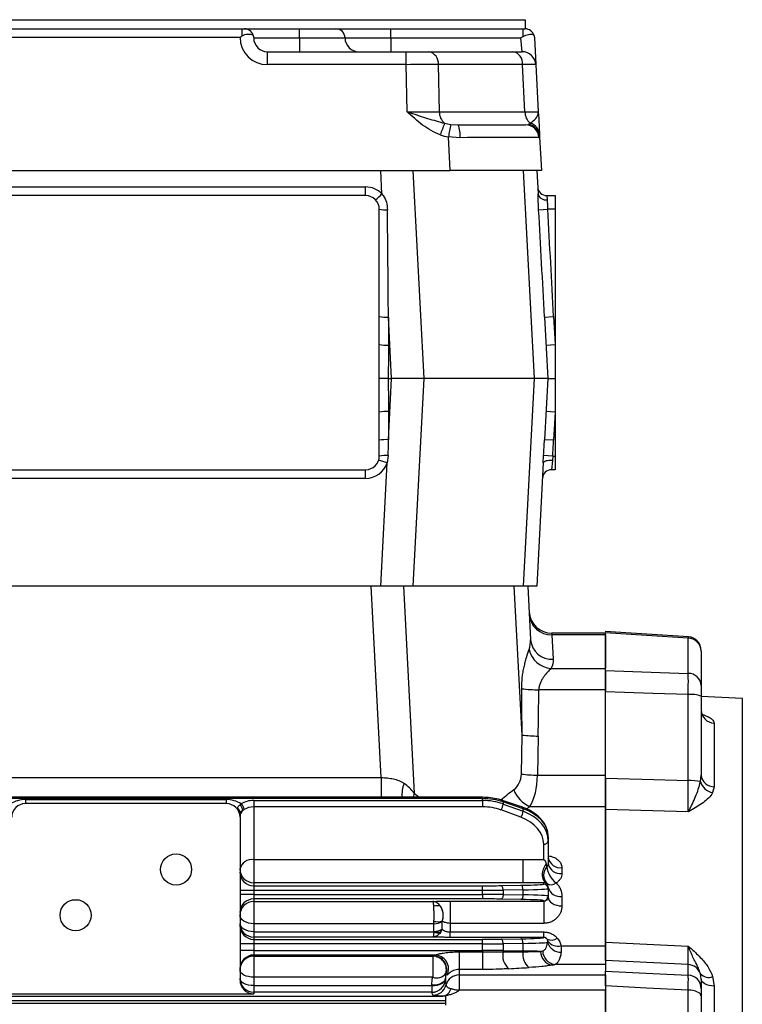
# Model space of a CAD drawing. Header units: millimetres. Extents: x -722 to 1902, y -809 to 1604.
# Tile 77 of 93: x 1589 to 1747, y 376 to 592. Entities that reach past the tile are written whole.
import ezdxf

# ---------------------------------------------------------------- set-up
doc = ezdxf.new("R2010")
doc.units = ezdxf.units.MM

msp = doc.modelspace()

# ---------------------------------------------------------------- linework, layer by layer
at = {"color": 7, "linetype": 'Continuous', "lineweight": 25}
for p, q in [((1500.43, 591.73), (1699.38, 591.73)), ((1699.38, 591.73), (1699.38, 589.73)), ((1562.41, 589.73), (1637.41, 589.73)), ((1637.41, 589.73), (1637.91, 589.73)), ((1637.41, 588.23), (1637.41, 589.73)), ((1637.91, 589.73), (1649.91, 589.73)), ((1649.91, 587.73), (1649.91, 589.73)), ((1649.91, 589.73), (1657.91, 589.73)), ((1657.91, 589.73), (1669.91, 589.73)), ((1669.91, 587.73), (1669.91, 589.73)), ((1669.91, 589.73), (1698.88, 589.73)), ((1698.88, 588.07), (1698.88, 589.73)), ((1698.88, 589.73), (1699.38, 589.73)), ((1636.91, 587.84), (1562.9, 587.84)), ((1639.91, 587.73), (1649.91, 587.73)), ((1649.91, 587.73), (1649.91, 584.73)), ((1649.91, 587.73), (1659.91, 587.73)), ((1659.91, 587.73), (1669.91, 587.73)), ((1669.91, 587.73), (1669.91, 584.73)), ((1669.91, 587.73), (1698.38, 587.73)), ((1698.7, 584.73), (1698.38, 587.73)), ((1701.38, 587.84), (1701.69, 581.89)), ((1642.91, 581.89), (1642.91, 584.73)), ((1642.91, 584.73), (1673.27, 584.73)), ((1673.27, 581.89), (1673.27, 584.73)), ((1673.27, 584.73), (1678.21, 584.73)), ((1678.21, 584.73), (1696.65, 584.73)), ((1696.65, 584.73), (1698.7, 584.73)), ((1673.27, 581.89), (1642.91, 581.89)), ((1673.49, 571.58), (1673.27, 581.89)), ((1680.33, 581.89), (1680.55, 571.58)), ((1698.77, 581.89), (1680.33, 581.89)), ((1699.31, 571.58), (1698.77, 581.89)), ((1701.69, 581.89), (1702.23, 571.58)), ((1680.55, 571.58), (1699.31, 571.58)), ((1683.05, 568.82), (1684.7, 568.73)), ((1684.7, 568.73), (1699.4, 568.73)), ((1699.4, 568.73), (1700.03, 568.82)), ((1682.93, 558.73), (1682.55, 566.06)), ((1685.07, 565.91), (1682.55, 566.06)), ((1702.52, 566.06), (1702.37, 565.91)), ((1702.5, 566.54), (1702.52, 566.06)), ((1702.52, 566.06), (1702.91, 558.73)), ((1516.88, 558.73), (1682.93, 558.73)), ((1667.99, 553.61), (1667.72, 558.73)), ((1674.79, 558.73), (1677.17, 513.23)), ((1702.91, 558.73), (1682.93, 558.73)), ((1701.37, 513.23), (1698.98, 558.73)), ((1701.91, 558.73), (1702.17, 553.61)), ((1535.41, 555.13), (1664.41, 555.13)), ((1664.41, 553.23), (1664.41, 555.13)), ((1664.41, 553.23), (1535.41, 553.23)), ((1704.09, 553.23), (1704.17, 552.32)), ((1704.09, 553.23), (1705.91, 553.23)), ((1705.91, 553.23), (1705.91, 550.23)), ((1667.41, 520.62), (1667.41, 550.23)), ((1702.3, 550.12), (1704.29, 550.23)), ((1705.91, 550.23), (1704.29, 550.23)), ((1705.91, 550.23), (1705.91, 520.62)), ((1669.41, 526.66), (1669.41, 520.52)), ((1670.11, 513.23), (1669.41, 526.66)), ((1703.59, 526.66), (1705.58, 526.77)), ((1703.59, 526.66), (1704.29, 513.23)), ((1705.58, 526.77), (1705.91, 520.62)), ((1667.41, 513.23), (1667.41, 520.62)), ((1703.91, 520.52), (1705.91, 520.62)), ((1705.91, 520.62), (1705.91, 513.23)), ((1667.41, 505.84), (1667.41, 513.23)), ((1669.37, 513.23), (1670.11, 513.23)), ((1669.41, 499.8), (1670.11, 513.23)), ((1677.17, 513.23), (1670.11, 513.23)), ((1677.17, 513.23), (1674.79, 467.73)), ((1701.37, 513.23), (1677.17, 513.23)), ((1698.98, 467.73), (1701.37, 513.23)), ((1704.29, 513.23), (1701.37, 513.23)), ((1704.29, 513.23), (1703.59, 499.8)), ((1705.91, 513.23), (1705.91, 505.84)), ((1667.41, 496.23), (1667.41, 505.84)), ((1669.41, 505.95), (1669.41, 499.8)), ((1705.91, 505.84), (1703.91, 505.95)), ((1705.91, 505.84), (1705.58, 499.7)), ((1705.91, 505.84), (1705.91, 496.23)), ((1705.58, 499.7), (1703.59, 499.8)), ((1669.38, 496.34), (1669.14, 494.73)), ((1703.32, 494.73), (1703.4, 496.34)), ((1705.4, 496.23), (1703.4, 496.34)), ((1705.4, 496.23), (1705.32, 495.27)), ((1705.4, 496.23), (1705.91, 496.23)), ((1705.91, 496.23), (1705.91, 493.23)), ((1667.72, 467.73), (1669.14, 494.73)), ((1703.32, 494.73), (1701.91, 467.73)), ((1705.32, 495.27), (1705.14, 493.23)), ((1535.41, 493.23), (1664.41, 493.23)), ((1664.41, 491.34), (1664.41, 493.23)), ((1705.91, 493.23), (1705.14, 493.23)), ((1664.41, 491.34), (1535.41, 491.34)), ((1667.72, 467.73), (1532.09, 467.73)), ((1667.84, 425.85), (1665.65, 467.73)), ((1674.79, 467.73), (1667.72, 467.73)), ((1672.7, 467.73), (1675.08, 422.41)), ((1698.98, 467.73), (1674.79, 467.73)), ((1698.68, 435.16), (1696.97, 467.73)), ((1701.91, 467.73), (1698.98, 467.73)), ((1699.91, 467.73), (1700.52, 456.03)), ((1716.91, 457.45), (1705.19, 457.45)), ((1705.19, 457.45), (1705.22, 457.12)), ((1716.91, 457.12), (1705.22, 457.12)), ((1705.22, 457.12), (1705.51, 451.74)), ((1735.1, 456.66), (1716.9, 457.84)), ((1716.91, 449.28), (1716.91, 457.55)), ((1716.91, 457.12), (1716.91, 449.72)), ((1735.06, 448.66), (1735.06, 456.36)), ((1737.91, 453.52), (1737.91, 445.98)), ((1704.99, 449.72), (1716.91, 449.72)), ((1716.91, 449.28), (1716.91, 445.07)), ((1716.91, 445.07), (1702.34, 445.07)), ((1716.91, 445.07), (1716.91, 444.65)), ((1716.91, 425.74), (1716.91, 444.65)), ((1735.06, 425.21), (1735.06, 444.03)), ((1737.91, 443.66), (1737.91, 426.41)), ((1746.91, 443.16), (1737.91, 443.63)), ((1746.91, 178.3), (1746.91, 443.16)), ((1740.75, 437.78), (1740.75, 423.86)), ((1698.52, 426.62), (1698.68, 435.16)), ((1702.2, 434.92), (1702.04, 426.38)), ((1531.9, 425.85), (1667.84, 425.85)), ((1667.84, 425.85), (1667.84, 421.54)), ((1702.04, 426.38), (1716.91, 426.38)), ((1716.91, 425.74), (1716.91, 419.48)), ((1737.74, 424.97), (1737.91, 426.41)), ((1675.08, 422.41), (1674.81, 421.54)), ((1675.08, 422.41), (1676.11, 421.54)), ((1740.75, 423.86), (1740.41, 422.56)), ((1690.04, 421.54), (1343.77, 421.54)), ((1690.04, 421.24), (1343.77, 421.24)), ((1589.91, 421.04), (1589.91, 420.16)), ((1589.91, 421.04), (1633.91, 421.04)), ((1633.91, 421.04), (1633.91, 420.16)), ((1639.91, 420.84), (1639.91, 419.45)), ((1639.91, 420.84), (1690.04, 420.84)), ((1690.04, 421.24), (1690.04, 421.54)), ((1690.04, 420.84), (1690.04, 421.24)), ((1690.04, 420.84), (1690.04, 419.45)), ((1698.75, 419.35), (1694.39, 420.84)), ((1694.52, 420.52), (1694.52, 420.07)), ((1698.88, 419.04), (1694.52, 420.52)), ((1633.91, 420.16), (1589.91, 420.16)), ((1639.91, 419.45), (1639.91, 407.89)), ((1690.04, 419.45), (1639.91, 419.45)), ((1698.43, 417.16), (1694.07, 418.76)), ((1694.52, 420.07), (1698.88, 418.47)), ((1698.88, 418.47), (1698.88, 419.04)), ((1716.91, 419.48), (1700.36, 419.48)), ((1716.91, 419.48), (1716.91, 389.02)), ((1735.06, 418.35), (1716.91, 418.89)), ((1716.91, 389.84), (1716.91, 418.89)), ((1636.91, 417.16), (1636.91, 401.17)), ((1704.41, 412.92), (1704.41, 411.95)), ((1704.41, 411.95), (1704.41, 406.96)), ((1703.41, 407.89), (1703.41, 411.27)), ((1639.91, 407.89), (1698.94, 407.89)), ((1639.91, 407.89), (1639.91, 402.84)), ((1698.94, 407.89), (1703.41, 407.89)), ((1707.41, 406.14), (1707.41, 404.85)), ((1636.91, 401.17), (1636.91, 400.29)), ((1639.91, 401.17), (1636.91, 401.17)), ((1639.91, 402.84), (1639.91, 402.17)), ((1698.94, 402.84), (1639.91, 402.84)), ((1639.91, 402.17), (1639.91, 401.17)), ((1639.91, 402.17), (1690.04, 402.17)), ((1639.91, 401.17), (1639.91, 400.29)), ((1690.04, 401.17), (1639.91, 401.17)), ((1690.04, 401.17), (1690.04, 402.17)), ((1690.04, 400.29), (1690.04, 401.17)), ((1694.07, 402.21), (1698.43, 402.28)), ((1698.88, 401.28), (1694.52, 401.21)), ((1694.52, 401.21), (1694.52, 400.26)), ((1698.88, 400.18), (1698.88, 401.28)), ((1703.41, 402.84), (1698.94, 402.84)), ((1703.41, 402.56), (1703.41, 402.84)), ((1704.41, 401.83), (1704.41, 401.56)), ((1704.41, 401.56), (1704.41, 399.9)), ((1636.91, 400.29), (1636.91, 389.45)), ((1639.91, 400.29), (1636.91, 400.29)), ((1639.91, 400.29), (1639.91, 399.29)), ((1639.91, 400.29), (1690.04, 400.29)), ((1690.04, 399.29), (1639.91, 399.29)), ((1639.91, 399.29), (1639.91, 398.75)), ((1639.91, 398.75), (1679.17, 398.75)), ((1639.91, 398.75), (1639.91, 393.87)), ((1682.94, 398.81), (1703.41, 398.81)), ((1682.94, 398.81), (1682.94, 393.95)), ((1690.04, 400.29), (1690.04, 399.29)), ((1698.43, 399.18), (1694.07, 399.26)), ((1694.52, 400.26), (1698.88, 400.18)), ((1703.41, 398.81), (1703.41, 398.9)), ((1703.41, 398.81), (1703.41, 393.95)), ((1704.41, 399.9), (1704.41, 399.7)), ((1707.41, 399.83), (1707.41, 397.76)), ((1681.17, 394.41), (1681.15, 394.41)), ((1681.17, 392.65), (1681.17, 394.41)), ((1639.91, 393.87), (1639.91, 392.1)), ((1679.37, 393.87), (1639.91, 393.87)), ((1679.37, 392.2), (1679.37, 393.87)), ((1681.14, 394.32), (1681.14, 392.65)), ((1681.14, 392.65), (1681.17, 392.65)), ((1682.94, 393.95), (1682.94, 392.06)), ((1703.41, 393.95), (1682.94, 393.95)), ((1639.91, 392.1), (1639.91, 390.95)), ((1639.91, 392.1), (1679.35, 392.1)), ((1639.91, 390.95), (1639.91, 390.45)), ((1679.17, 390.95), (1639.91, 390.95)), ((1639.91, 390.45), (1639.91, 389.45)), ((1639.91, 390.45), (1690.04, 390.45)), ((1682.94, 390.88), (1682.94, 392.06)), ((1682.94, 392.06), (1703.41, 392.06)), ((1703.41, 390.88), (1682.94, 390.88)), ((1690.04, 389.45), (1690.04, 390.45)), ((1694.07, 390.49), (1698.43, 390.56)), ((1703.41, 390.88), (1703.41, 392.06)), ((1703.41, 390.84), (1703.41, 390.88)), ((1636.91, 389.45), (1636.91, 388.01)), ((1639.91, 389.45), (1636.91, 389.45)), ((1636.91, 388.01), (1636.91, 381.54)), ((1639.91, 388.01), (1636.91, 388.01)), ((1639.91, 389.45), (1639.91, 388.01)), ((1690.04, 389.45), (1639.91, 389.45)), ((1639.91, 388.01), (1639.91, 387.01)), ((1639.91, 388.01), (1690.04, 388.01)), ((1690.04, 388.01), (1690.04, 389.45)), ((1690.04, 388.01), (1690.04, 387.72)), ((1698.88, 389.56), (1694.52, 389.49)), ((1694.52, 389.49), (1694.52, 387.98)), ((1694.52, 387.98), (1698.88, 387.9)), ((1698.88, 387.9), (1698.88, 389.56)), ((1707.21, 389.02), (1716.91, 389.02)), ((1716.91, 389.84), (1735.06, 388.97)), ((1716.91, 389.02), (1716.91, 385.82)), ((1679.57, 387.01), (1639.91, 387.01)), ((1639.91, 387.01), (1639.91, 386.77)), ((1639.91, 386.77), (1679.11, 386.77)), ((1639.91, 386.77), (1639.91, 382.15)), ((1679.11, 386.77), (1679.11, 382.15)), ((1684.91, 387.72), (1684.91, 383.86)), ((1684.91, 387.72), (1690.04, 387.72)), ((1690.04, 387.72), (1690.04, 383.86)), ((1716.91, 385.82), (1716.91, 383.5)), ((1684.91, 383.86), (1684.91, 382.65)), ((1690.04, 383.86), (1684.91, 383.86)), ((1716.91, 384.94), (1705.84, 384.94)), ((1735.06, 382.62), (1735.06, 384.93)), ((1639.91, 382.15), (1639.91, 380.31)), ((1679.11, 382.15), (1639.91, 382.15)), ((1681.91, 381.85), (1681.91, 381.96)), ((1684.91, 382.65), (1684.91, 379.35)), ((1684.91, 382.65), (1716.91, 382.65)), ((1716.91, 382.65), (1716.91, 380.24)), ((1737.91, 381.76), (1737.74, 382.93)), ((1737.91, 381.76), (1737.91, 379.64)), ((1740.41, 382.3), (1740.75, 380.19)), ((1639.91, 380.31), (1639.91, 378.88)), ((1639.91, 380.31), (1678.91, 380.31)), ((1678.91, 380.31), (1678.91, 380.39)), ((1678.91, 380.31), (1678.91, 378.88)), ((1684.91, 379.35), (1684.91, 379.3)), ((1716.91, 379.35), (1684.91, 379.35)), ((1716.91, 380.24), (1716.91, 360.42)), ((1716.91, 361.69), (1716.91, 379.35)), ((1735.06, 360.98), (1735.06, 379.34)), ((1740.75, 380.19), (1740.75, 349.23)), ((1352.46, 378.02), (1681.35, 378.02)), ((1583.91, 378.54), (1639.91, 378.54)), ((1639.91, 378.88), (1639.91, 378.54)), ((1678.91, 378.88), (1639.91, 378.88)), ((1678.91, 378.85), (1678.91, 378.88)), ((1681.91, 378.01), (1681.91, 377.02)), ((1737.91, 378), (1737.91, 360)), ((1681.91, 377.02), (1351.91, 377.02)), ((1351.91, 376.45), (1681.91, 376.45)), ((1681.91, 377.02), (1681.91, 376.45)), ((1681.91, 376.45), (1681.91, 376.01))]:
    msp.add_line(p, q, dxfattribs=at)
at = {"color": 7, "linetype": 'Continuous', "lineweight": 25, "flags": 128}
for points in [[(1705.32, 495.27), (1704.93, 495.27), (1704.56, 495.25), (1704.22, 495.21), (1703.92, 495.15), (1703.67, 495.06), (1703.48, 494.96), (1703.36, 494.85), (1703.32, 494.73)], [(1735.06, 456.36), (1725.94, 456.96), (1716.91, 457.55)], [(1716.91, 449.28), (1728.88, 448.87), (1735.06, 448.66)], [(1735.06, 444.03), (1727.32, 444.29), (1716.91, 444.65)], [(1716.91, 425.74), (1727.51, 425.43), (1735.06, 425.21)], [(1694.52, 420.52), (1694.51, 420.65), (1694.48, 420.74), (1694.44, 420.81), (1694.39, 420.84)], [(1698.88, 419.04), (1698.87, 419.16), (1698.84, 419.26), (1698.8, 419.32), (1698.75, 419.35)], [(1694.52, 401.21), (1694.51, 401.4), (1694.48, 401.58), (1694.44, 401.75), (1694.38, 401.9), (1694.31, 402.03), (1694.24, 402.12), (1694.16, 402.18), (1694.07, 402.21)], [(1698.88, 401.28), (1698.87, 401.47), (1698.84, 401.66), (1698.8, 401.83), (1698.74, 401.98), (1698.67, 402.1), (1698.6, 402.2), (1698.52, 402.26), (1698.43, 402.28)], [(1694.52, 400.26), (1694.51, 400.07), (1694.48, 399.88), (1694.44, 399.71), (1694.38, 399.56), (1694.31, 399.44), (1694.24, 399.34), (1694.16, 399.28), (1694.07, 399.26)], [(1698.88, 400.18), (1698.87, 399.99), (1698.84, 399.81), (1698.8, 399.64), (1698.74, 399.49), (1698.67, 399.36), (1698.6, 399.27), (1698.52, 399.21), (1698.43, 399.18)], [(1704.41, 399.7), (1704.46, 399.32), (1704.63, 398.96), (1704.91, 398.62), (1705.28, 398.33), (1705.74, 398.08), (1706.26, 397.9), (1706.82, 397.79), (1707.41, 397.76)], [(1639.91, 393.87), (1639.32, 393.9), (1638.76, 394.01), (1638.24, 394.18), (1637.78, 394.42), (1637.41, 394.7), (1637.13, 395.03), (1636.96, 395.38), (1636.91, 395.75)], [(1639.91, 392.1), (1639.32, 392.14), (1638.76, 392.24), (1638.24, 392.42), (1637.78, 392.64), (1637.41, 392.92), (1637.13, 393.24), (1636.96, 393.59), (1636.91, 393.95)], [(1694.52, 389.49), (1694.51, 389.68), (1694.48, 389.86), (1694.44, 390.03), (1694.38, 390.18), (1694.31, 390.31), (1694.24, 390.4), (1694.16, 390.46), (1694.07, 390.49)], [(1698.88, 389.56), (1698.87, 389.75), (1698.84, 389.94), (1698.8, 390.11), (1698.74, 390.26), (1698.67, 390.38), (1698.6, 390.48), (1698.52, 390.54), (1698.43, 390.56)], [(1735.06, 384.93), (1727.51, 385.3), (1716.91, 385.82)], [(1639.91, 382.15), (1639.32, 382.18), (1638.76, 382.28), (1638.24, 382.42), (1637.78, 382.63), (1637.41, 382.87), (1637.13, 383.15), (1636.96, 383.45), (1636.91, 383.77)], [(1639.91, 380.31), (1639.32, 380.34), (1638.76, 380.43), (1638.24, 380.57), (1637.78, 380.77), (1637.41, 381.01), (1637.13, 381.28), (1636.96, 381.57), (1636.91, 381.88)], [(1681.91, 381.96), (1681.85, 381.66), (1681.68, 381.36), (1681.4, 381.09), (1681.03, 380.85), (1680.57, 380.65), (1680.05, 380.51), (1679.49, 380.42), (1678.91, 380.39)], [(1678.91, 380.31), (1679.49, 380.34), (1680.05, 380.43), (1680.57, 380.57), (1681.03, 380.77), (1681.4, 381.01), (1681.68, 381.28), (1681.85, 381.57), (1681.91, 381.88)], [(1716.91, 383.5), (1727.32, 382.99), (1735.06, 382.62)], [(1740.75, 380.19), (1740.19, 380.24), (1739.65, 380.33), (1739.16, 380.48), (1738.73, 380.68), (1738.38, 380.91), (1738.12, 381.18), (1737.96, 381.46), (1737.91, 381.76)], [(1735.06, 379.34), (1725.93, 379.79), (1716.91, 380.24)], [(1737.91, 378), (1737.85, 378.25), (1737.69, 378.5), (1737.43, 378.72), (1737.08, 378.92), (1736.65, 379.09), (1736.16, 379.22), (1735.62, 379.3), (1735.06, 379.34)]]:
    msp.add_lwpolyline(points, dxfattribs=at)
at = {"color": 7, "linetype": 'Continuous', "lineweight": 25}
for centre in [(1622.91, 405.73), (1600.91, 395.73)]:
    msp.add_circle(centre, 3.4, dxfattribs=at)
for centre, radius, start, end in [((1637.91, 587.73), 2, 9.7697, 90), ((1657.91, 587.73), 2, 360, 90), ((1699.38, 587.73), 2, 14.4992, 90), ((1642.91, 587.89), 6, 180.4998, 270), ((1642.91, 587.73), 3, 180, 270), ((1662.91, 587.73), 3, 180, 270), ((1677.72, 582.15), 2.63, 354.2117, 79.1705), ((1696.16, 582.15), 2.63, 354.2117, 79.1705), ((1698.7, 581.73), 3, 3, 90), ((1683.79, 571.54), 3.24, 179.3916, 229.9435), ((1702.55, 571.54), 3.24, 179.3916, 229.9435), ((1748.91, 541.9), 72.48, 157.9956, 160.1254), ((1699.68, 566.35), 2.83, 4.021, 73.8551), ((1791.88, 547.44), 110.91, 168.8862, 170.334), ((1679.28, 566.57), 5.83, 353.4412, 21.7405), ((1699.39, 565.75), 2.99, 3.1082, 89.7888), ((1699.56, 565.89), 2.97, 3.3124, 80.8804), ((1664.41, 550.13), 5, 44.1499, 90), ((1704.09, 555.23), 2, 183, 270), ((1664.41, 550.23), 3, 0, 90), ((1658.8, 562.41), 12.72, 307.5712, 316.2649), ((1703.87, 554.05), 1.76, 194.5739, 279.7751), ((1668.78, 557.69), 7.59, 259.5313, 273.1517), ((1668.91, 536.29), 9.65, 261.0448, 272.9634), ((1668.91, 530.15), 9.65, 261.0448, 272.9634), ((1668.91, 496.31), 9.65, 87.0366, 98.9552), ((1668.91, 490.17), 9.65, 87.0366, 98.9552), ((1664.41, 496.23), 3, 270, 0), ((1668.89, 487.04), 9.31, 87.0083, 99.1661), ((1664.41, 496.34), 5, 270, 341.2246), ((1665.48, 485.48), 9.95, 68.4308, 79.7888), ((1705.14, 491.23), 2, 90, 177), ((1705.19, 462.45), 5, 183, 270.4429), ((1705.06, 461.96), 4.85, 184.5825, 271.8687), ((1705.26, 456.5), 4.76, 185.6738, 273.0279), ((1734.99, 453.45), 2.91, 1.5451, 88.676), ((1734.91, 453.69), 3, 359.9943, 85.951), ((1705.51, 455.14), 5.44, 193.3825, 264.5877), ((1735.07, 445.82), 2.84, 3.122, 90.2077), ((1702.35, 474.56), 29.49, 262.6765, 269.9727), ((1735.74, 438.02), 6.04, 68.9585, 96.4053), ((1740.83, 440.71), 2.93, 181.1991, 268.3168), ((1702.55, 466), 31.07, 262.8488, 269.3595), ((1678.81, 422.22), 6.44, 158.5656, 186.1372), ((1702.39, 457.45), 31.07, 262.8488, 269.3595), ((1735.4, 414.17), 11.05, 77.7877, 91.7579), ((1740.98, 425.89), 3.37, 195.8565, 260.2931), ((1740.67, 426.64), 2.78, 184.6264, 271.5247), ((1703.46, 425.97), 7.19, 202.9096, 244.4324), ((1589.91, 415.04), 6, 90, 122.9213), ((1633.91, 415.04), 6, 57.0787, 90), ((1589.91, 417.16), 3, 90, 180), ((1633.91, 417.16), 3, 0, 90), ((1635.96, 418.2), 0.95, 0.372, 56.8716), ((1636.19, 418.68), 1.33, 358.6003, 60.8992), ((1638.59, 417.35), 1.68, 129.4, 177.9634), ((1636.1, 418.67), 1.76, 6.4852, 52.7677), ((1691.76, 420.28), 2.77, 326.6727, 355.7479), ((1696.12, 418.68), 2.77, 326.6727, 355.7479), ((1703.54, 412.15), 0.888, 261.3411, 347.2468), ((1639.5, 405.25), 2.66, 81.3411, 167.2468), ((1707.04, 408.8), 2.68, 191.1693, 277.9277), ((1639.9, 405.84), 3, 180.0175, 270.0175), ((1639.9, 405.17), 3, 180.0175, 270.0175), ((1706.18, 404.5), 2.79, 138.5581, 221.4419), ((1709.47, 407.08), 5.43, 187.7117, 232.0798), ((1707.03, 407.5), 2.68, 191.6673, 278.1659), ((1703.41, 401.56), 1, 0.0175, 90.0175), ((1705.01, 404.27), 1.86, 240.3029, 307.0974), ((1706.99, 402.46), 2.66, 193.699, 279.0599), ((1639.9, 396.29), 3, 89.9825, 179.9825), ((1639.9, 395.75), 3, 89.9825, 179.9825), ((1703.41, 399.9), 1, 269.9825, 359.9825), ((1680.11, 394.87), 2.92, 76.6843, 105.238), ((1677.72, 395.68), 3.68, 339.8601, 33.6264), ((1680.2, 398.24), 3.94, 258.0022, 283.9202), ((1639.9, 393.95), 3, 180.0175, 270.0175), ((1639.9, 393.45), 3, 180.0175, 270.0175), ((1679.44, 397.24), 3.38, 268.8894, 300.2468), ((1679.44, 395.63), 3.43, 268.8784, 299.6978), ((1678.18, 393.84), 3.22, 324.7736, 338.3532), ((1680.13, 394.78), 2.89, 254.3096, 283.7177), ((1680.16, 395.01), 3.02, 254.4176, 283.6097), ((1703.41, 389.84), 1, 41.9261, 90.0036), ((1705.11, 392.25), 1.98, 240.9988, 309.8283), ((1692.32, 388.01), 2.19, 352.7879, 359.2286), ((1706.23, 387.95), 3.03, 180.5462, 262.5256), ((1707.22, 390.72), 3.11, 197.4493, 269.8452), ((1706.53, 391.69), 2.75, 216.5203, 284.314), ((1639.9, 384.01), 3, 89.9825, 179.9825), ((1639.9, 383.77), 3, 89.9825, 179.9825), ((1679.1, 383.76), 3, 345.42, 89.7575), ((1679.2, 383.81), 3, 342.1121, 89.863), ((1679.56, 384.01), 3.01, 333.1371, 89.7235), ((1698.24, 386.95), 3.82, 168.1763, 230.1293), ((1702.44, 387.12), 3.62, 170.0554, 231.6012), ((1696.66, 387.93), 2.22, 355.0274, 359.2074), ((1705.75, 387.79), 3.01, 179.8353, 260.1727), ((1734.91, 381.93), 3, 19.4805, 87.1402), ((1639.9, 381.88), 3, 180.0175, 270.0175), ((1678.91, 381.88), 3, 269.9825, 359.9825), ((1678.91, 381.85), 3, 269.9825, 359.9825), ((1679.96, 384.64), 2.62, 251.2933, 321.5793), ((1684.86, 381.96), 2.96, 161.7219, 179.9973), ((1684.9, 379.65), 3, 89.8596, 164.5882), ((1734.92, 379.63), 2.99, 0.2002, 87.228), ((1739.53, 384.51), 2.39, 221.4725, 291.8234), ((1679.11, 381.23), 3, 270.0501, 344.9111), ((1680.99, 380.18), 2.19, 279.4016, 346.851), ((1684.9, 372.59), 6.75, 89.998, 92.5406)]:
    msp.add_arc(centre, radius, start, end, dxfattribs=at)
for centre, major_axis, ratio, start_param, end_param in [((1673.26, 581.73), (10, 0.07), 0.015693, 0.785636, 1.569899), ((1691.69, 581.73), (10.01, 0.16), 0.006493, 0.000238, 0.784501), ((1673.48, 571.73), (10, -0.07), 0.015685, 4.713968, 5.498231), ((1692.21, 571.73), (10.02, -0.16), 0.006472, 5.499363, 6.283626), ((1684.88, 571.73), (6.37, 0.19), 0.469931, 4.177888, 4.408428), ((1699.22, 571.73), (-0.61, 2.97), 0.692211, 3.240998, 3.471537), ((1684.88, 571.89), (8.49, 0.44), 0.705175, 4.167495, 4.398034), ((1682.51, 565.73), (20.02, 0.16), 0.007824, 0.126326, 1.442429), ((1669.41, 526.14), (-2, 229.18), 0.00002, 4.714672, 4.817216), ((1693.6, 526.14), (-12.01, 229.18), 0.043574, 4.712389, 4.814933), ((1693.6, 526.14), (-12.02, 229.29), 0.052264, 4.712389, 4.814933), ((1669.41, 500.33), (2, 229.18), 0.00002, 4.694982, 4.710106), ((1693.6, 500.33), (12.01, 229.18), 0.043574, 4.697265, 4.712389), ((1693.6, 500.33), (12.02, 229.29), 0.052264, 4.697265, 4.712389), ((1683.65, 586.87), (-11.26, 213.69), 0.04673, 3.920567, 3.985878), ((1683.65, 586.26), (-11.28, 213.43), 0.070181, 3.920542, 3.985853), ((1668.47, 413.35), (-2.04, 12.95), 0.759956, 5.361247, 5.630941), ((1693.48, 427.23), (3.87, -3.58), 0.900501, 6.134835, 6.959491), ((1697, 427.6), (-0.7, 9.99), 0.49954, 3.730598, 4.555255), ((1790.11, 310.36), (107.71, -99.57), 0.900501, 2.993242, 3.020221), ((1639.91, 418.01), (4, 0), 0.707538, 1.570796, 2.325086), ((1690.04, 414.41), (10, 0), 0.683495, 1.107149, 1.570796), ((1690.04, 413.55), (10, 0), 0.72933, 1.107149, 1.570796), ((1639.91, 417.3), (3, 0), 0.716051, 1.570796, 2.325086), ((1690.04, 412.86), (9, 0), 0.731799, 1.107149, 1.570796), ((1694.41, 412.92), (10, 0), 0.683495, 0, 1.107149), ((1694.41, 411.95), (10, 0), 0.72933, 0, 1.107149), ((1793.64, 310.73), (120.84, -79.52), 0.892503, 2.830105, 2.836405), ((1694.41, 411.27), (9, 0), 0.731799, 0, 1.107149), ((1703.41, 402.15), (0, 5.74), 0.1743, 5.532957, 5.695143), ((1690.04, 402.49), (9, 0), 0.034921, 4.712389, 5.176037), ((1690.04, 401.49), (10, 0), 0.031429, 4.712389, 5.176037), ((1694.41, 402.56), (9, 0), 0.034921, 5.176037, 6.283185), ((1694.41, 401.56), (10, 0), 0.031429, 5.176037, 6.283185), ((1703.41, 402.15), (1, 0), 0.693071, 0.820568, 0.982754), ((1690.04, 399.98), (10, 0), 0.031429, 1.107149, 1.570796), ((1690.04, 398.98), (9, 0), 0.034921, 1.107149, 1.570796), ((1694.41, 398.9), (9, 0), 0.034921, 0, 1.107149), ((1694.41, 399.9), (10, 0), 0.031429, 0, 1.107149), ((1690.04, 390.77), (9, 0), 0.034921, 4.712389, 5.176037), ((1694.41, 390.84), (9, 0), 0.034921, 5.176037, 6.283185), ((1690.04, 389.77), (10, 0), 0.031429, 4.712389, 5.176037), ((1690.04, 387.7), (10, 0), 0.031429, 1.107149, 1.570796), ((1694.41, 389.84), (10, 0), 0.031429, 5.176037, 6.111131), ((1694.41, 388.68), (10, 0), 0.15962, 5.696829, 5.786653), ((1684.91, 386.4), (6, 0), 0.223093, 2.665464, 2.824871), ((1701.12, 387.86), (51.05, 0.1), 0.002158, 4.582259, 4.668211), ((1694.41, 387.62), (10, 0), 0.031429, 0.586357, 1.107149), ((1701.12, 384.88), (51.26, 3.07), 0.010562, 4.607526, 4.693478), ((1694.41, 385.7), (13, 0), 0.122785, 5.696829, 5.786653), ((1639.91, 381.54), (0, -3), 0.999391, 4.712389, 6.283185), ((1684.91, 381.85), (0, 5.38), 0.5576, 1.570796, 1.835018), ((1684.91, 383.4), (3, 0), 0.546359, 3.458314, 3.617722), ((1684.91, 378.85), (6, 0), 0.400427, 3.141593, 3.405814)]:
    msp.add_ellipse(centre, major_axis=major_axis, ratio=ratio, start_param=start_param, end_param=end_param, dxfattribs=at)
for points, knots in [([(1637.41, 588.23), (1637.58, 588.33), (1637.99, 588.54), (1638.66, 588.61), (1639.28, 588.57), (1639.69, 588.42), (1639.84, 588.24), (1639.87, 588.1), (1639.88, 588.07)], [0, 0, 0, 0, 0.157335, 0.360401, 0.566737, 0.788148, 0.959168, 1, 1, 1, 1]), ([(1698.88, 588.07), (1699.09, 588.18), (1699.5, 588.38), (1700.15, 588.53), (1700.72, 588.62), (1701.1, 588.57), (1701.26, 588.42), (1701.31, 588.28), (1701.32, 588.23)], [0, 0, 0, 0, 0.1806352, 0.3591449, 0.5745573, 0.7956695, 0.9396381, 1, 1, 1, 1]), ([(1636.91, 587.84), (1636.91, 587.84), (1637.07, 587.97), (1637.24, 588.11), (1637.41, 588.23)], [0, 0, 0, 0, 0.0171, 1, 1, 1, 1]), ([(1639.88, 588.07), (1639.89, 587.96), (1639.91, 587.85), (1639.91, 587.73), (1639.91, 587.73)], [0, 0, 0, 0, 0.9818894, 1, 1, 1, 1]), ([(1698.38, 587.73), (1698.38, 587.73), (1698.55, 587.85), (1698.72, 587.96), (1698.88, 588.07)], [0, 0, 0, 0, 0.018111, 1, 1, 1, 1]), ([(1701.32, 588.23), (1701.35, 588.11), (1701.37, 587.97), (1701.38, 587.84), (1701.38, 587.84)], [0, 0, 0, 0, 0.9829, 1, 1, 1, 1]), ([(1680.74, 566.54), (1680.07, 566.83), (1678.72, 567.41), (1676.26, 569.07), (1674.59, 570.56), (1673.49, 571.57), (1673.49, 571.58)], [0, 0, 0, 0, 0.245452, 0.496364, 0.998116, 1, 1, 1, 1]), ([(1673.49, 571.58), (1673.5, 571.57), (1673.74, 571.49), (1675.25, 571.01), (1678.03, 570.08), (1680.48, 569.4), (1681.71, 569.06)], [0, 0, 0, 0, 0.002309, 0.087069, 0.540409, 1, 1, 1, 1]), ([(1700.46, 569.06), (1700.91, 569.4), (1701.79, 570.08), (1702.23, 571.01), (1702.24, 571.49), (1702.23, 571.57), (1702.23, 571.58)], [0, 0, 0, 0, 0.459591, 0.912931, 0.997691, 1, 1, 1, 1]), ([(1702.23, 571.58), (1702.23, 571.57), (1702.29, 570.56), (1702.36, 569.08), (1702.45, 567.42), (1702.48, 566.84), (1702.5, 566.54)], [0, 0, 0, 0, 0.001884, 0.503638, 0.749597, 1, 1, 1, 1]), ([(1667.99, 553.61), (1668.09, 553.49), (1668.51, 552.94), (1669.05, 551.78), (1669.15, 550.68), (1669.2, 550.12)], [0, 0, 0, 0, 0.121635, 0.5546193, 1, 1, 1, 1]), ([(1702.3, 550.12), (1702.3, 550.28), (1702.26, 550.99), (1702.22, 552.25), (1702.19, 553.16), (1702.17, 553.61)], [0, 0, 0, 0, 0.128076, 0.572027, 1, 1, 1, 1]), ([(1704.17, 552.32), (1704.18, 552.06), (1704.21, 551.53), (1704.24, 550.76), (1704.28, 550.33), (1704.29, 550.23)], [0, 0, 0, 0, 0.437172, 0.874504, 1, 1, 1, 1]), ([(1669.41, 520.52), (1669.4, 519.19), (1669.4, 516.76), (1669.38, 514.33), (1669.37, 513.23)], [0, 0, 0, 0, 0.548282, 1, 1, 1, 1]), ([(1669.37, 513.23), (1669.14, 513.23), (1668.68, 513.23), (1668.08, 513.23), (1667.63, 513.23), (1667.45, 513.23), (1667.41, 513.23), (1667.41, 513.23)], [0, 0, 0, 0, 0.253478, 0.498883, 0.744453, 0.990018, 1, 1, 1, 1]), ([(1669.37, 513.23), (1669.38, 511.9), (1669.4, 509.47), (1669.4, 507.04), (1669.41, 505.95)], [0, 0, 0, 0, 0.548282, 1, 1, 1, 1]), ([(1704.29, 513.23), (1704.31, 513.23), (1704.36, 513.23), (1704.72, 513.23), (1705.23, 513.23), (1705.67, 513.23), (1705.9, 513.23), (1705.91, 513.23)], [0, 0, 0, 0, 0.253478, 0.498883, 0.744453, 0.990018, 1, 1, 1, 1]), ([(1735.06, 456.36), (1735.07, 456.45), (1735.09, 456.65), (1735.09, 456.62), (1735.1, 456.6)], [0, 0, 0, 0, 0.457056, 1, 1, 1, 1]), ([(1698.59, 445.31), (1698.59, 446.14), (1698.63, 446.96), (1698.77, 448.15), (1698.83, 448.55), (1698.96, 449.32), (1699.04, 449.7), (1699.2, 450.44), (1699.29, 450.79), (1699.48, 451.49), (1699.57, 451.83), (1699.86, 452.8), (1700.05, 453.38), (1700.21, 453.88)], [0, 0, 0, 0, 0.25, 0.25, 0.375, 0.375, 0.5, 0.5, 0.625, 0.625, 0.75, 0.75, 1, 1, 1, 1]), ([(1704.99, 449.72), (1704.77, 449.49), (1704.52, 449.23), (1703.97, 448.62), (1703.68, 448.27), (1703.28, 447.7), (1703.15, 447.5), (1702.9, 447.08), (1702.79, 446.85), (1702.59, 446.38), (1702.5, 446.13), (1702.38, 445.62), (1702.34, 445.35), (1702.34, 445.07)], [0, 0, 0, 0, 0.25, 0.25, 0.5, 0.5, 0.625, 0.625, 0.75, 0.75, 0.875, 0.875, 1, 1, 1, 1]), ([(1716.91, 444.65), (1716.91, 445.31), (1716.91, 446.63), (1716.91, 448.27), (1716.91, 448.95), (1716.91, 449.28)], [0, 0, 0, 0, 0.342903, 0.685813, 1, 1, 1, 1]), ([(1735.06, 444.03), (1735.07, 444.64), (1735.08, 445.9), (1735.09, 447.58), (1735.07, 448.3), (1735.06, 448.66)], [0, 0, 0, 0, 0.316542, 0.658297, 1, 1, 1, 1]), ([(1737.91, 445.98), (1737.91, 445.8), (1737.91, 445.44), (1737.91, 444.6), (1737.91, 443.97), (1737.91, 443.66)], [0, 0, 0, 0, 0.341717, 0.683442, 1, 1, 1, 1]), ([(1738.44, 439.23), (1738.42, 439.24), (1738.39, 439.27), (1738.14, 439.6), (1737.92, 440.11), (1737.94, 440.49), (1737.95, 440.64)], [0, 0, 0, 0, 0.2626055, 0.5370623, 0.8301382, 1, 1, 1, 1]), ([(1738.12, 439.71), (1738.12, 439.71), (1738.59, 439.55), (1739.36, 439.2), (1740.46, 438.57), (1740.64, 438.07), (1740.75, 437.78)], [0, 0, 0, 0, 0.002473, 0.299989, 0.596747, 1, 1, 1, 1]), ([(1667.84, 425.85), (1668.3, 425.84), (1668.74, 425.81), (1669.63, 425.72), (1670.06, 425.65), (1670.91, 425.47), (1671.33, 425.35), (1672.11, 425.02), (1672.48, 424.83), (1672.82, 424.58)], [0, 0, 0, 0, 0.25, 0.25, 0.5, 0.5, 0.75, 0.75, 1, 1, 1, 1]), ([(1716.91, 418.89), (1716.91, 419.64), (1716.91, 421.15), (1716.91, 423.7), (1716.91, 425.27), (1716.91, 425.74)], [0, 0, 0, 0, 0.412556, 0.825117, 1, 1, 1, 1]), ([(1735.06, 418.35), (1735.07, 418.65), (1735.07, 419.65), (1735.08, 421.91), (1735.07, 424.11), (1735.06, 425.21)], [0, 0, 0, 0, 0.177794, 0.588889, 1, 1, 1, 1]), ([(1735.06, 418.35), (1735.06, 418.35), (1735.55, 419.2), (1736.47, 421.14), (1737.42, 423.57), (1737.7, 424.82), (1737.74, 424.97)], [0, 0, 0, 0, 0.0021323, 0.4947434, 0.9408024, 1, 1, 1, 1]), ([(1740.41, 422.56), (1740.35, 422.45), (1740.06, 421.94), (1739.29, 421.1), (1737.6, 419.79), (1736.07, 418.92), (1735.07, 418.35), (1735.06, 418.35)], [0, 0, 0, 0, 0.072058, 0.309641, 0.547893, 0.998341, 1, 1, 1, 1]), ([(1694.39, 420.84), (1694.1, 420.93), (1693.27, 421.19), (1691.81, 421.47), (1690.63, 421.52), (1690.04, 421.54)], [0, 0, 0, 0, 0.212176, 0.608663, 1, 1, 1, 1]), ([(1636.47, 419), (1636.41, 419.14), (1636.39, 419.26), (1636.47, 419.46), (1636.51, 419.53), (1636.64, 419.68), (1636.73, 419.76), (1636.83, 419.84)], [0, 0, 0, 0, 0.5, 0.5, 0.75, 0.75, 1, 1, 1, 1]), ([(1636.47, 419), (1636.62, 418.66), (1636.73, 418.35), (1636.87, 417.75), (1636.91, 417.45), (1636.91, 417.16)], [0, 0, 0, 0, 0.5, 0.5, 1, 1, 1, 1]), ([(1637.52, 418.64), (1637.42, 418.58), (1637.33, 418.53), (1637.17, 418.45), (1637.11, 418.41), (1637.01, 418.35), (1636.97, 418.33), (1636.92, 418.27), (1636.91, 418.24), (1636.91, 418.21)], [0, 0, 0, 0, 0.25, 0.25, 0.5, 0.5, 0.75, 0.75, 1, 1, 1, 1]), ([(1704.41, 412.92), (1704.39, 413.17), (1704.37, 413.85), (1704.06, 414.93), (1703.43, 416.11), (1702.51, 417.18), (1701.34, 418.13), (1700.07, 418.86), (1699.15, 419.2), (1698.75, 419.35)], [0, 0, 0, 0, 0.090118, 0.244335, 0.399124, 0.556166, 0.715869, 0.877483, 1, 1, 1, 1]), ([(1698.94, 402.84), (1698.94, 402.86), (1698.94, 403.05), (1698.94, 403.7), (1698.94, 404.17), (1698.94, 405.22), (1698.94, 405.81), (1698.94, 406.94), (1698.94, 407.47), (1698.94, 407.89)], [0, 0, 0, 0, 0.25, 0.25, 0.5, 0.5, 0.75, 0.75, 1, 1, 1, 1]), ([(1703.41, 407.89), (1703.41, 407.89), (1703.43, 407.89), (1703.46, 407.88), (1703.49, 407.87), (1703.53, 407.85), (1703.57, 407.82), (1703.61, 407.77), (1703.65, 407.72), (1703.69, 407.65), (1703.75, 407.55), (1703.8, 407.42), (1703.85, 407.28), (1703.91, 407.11), (1703.94, 406.99), (1703.96, 406.92)], [0, 0, 0, 0, 0.017259, 0.035314, 0.054985, 0.076912, 0.119677, 0.172665, 0.223729, 0.280521, 0.395491, 0.515558, 0.648773, 0.807145, 1, 1, 1, 1]), ([(1704.41, 408.75), (1704.79, 408.67), (1705.6, 408.49), (1706.58, 407.88), (1707.27, 407.07), (1707.36, 406.45), (1707.41, 406.14)], [0, 0, 0, 0, 0.232293, 0.489866, 0.745524, 1, 1, 1, 1]), ([(1704.56, 407.75), (1704.56, 407.75), (1704.57, 407.75), (1704.42, 407.96), (1704.42, 408.19), (1704.43, 408.28)], [0, 0, 0, 0, 0.160562, 0.643802, 1, 1, 1, 1]), ([(1703.96, 406.92), (1703.68, 406.6), (1703.46, 406.22), (1703.16, 405.43), (1703.08, 405.01), (1703.08, 404.22), (1703.16, 403.84), (1703.46, 403.19), (1703.68, 402.92), (1703.96, 402.73)], [0, 0, 0, 0, 0.25, 0.25, 0.5, 0.5, 0.75, 0.75, 1, 1, 1, 1]), ([(1707.41, 404.85), (1707.41, 404.66), (1707.38, 404.47), (1707.26, 404.09), (1707.18, 403.9), (1706.96, 403.55), (1706.82, 403.38), (1706.51, 403.07), (1706.33, 402.92), (1706.13, 402.79)], [0, 0, 0, 0, 0.25, 0.25, 0.5, 0.5, 0.75, 0.75, 1, 1, 1, 1]), ([(1703.96, 402.73), (1703.94, 402.74), (1703.91, 402.75), (1703.85, 402.77), (1703.8, 402.79), (1703.75, 402.8), (1703.69, 402.81), (1703.65, 402.82), (1703.61, 402.83), (1703.57, 402.84), (1703.52, 402.84), (1703.47, 402.84), (1703.42, 402.84), (1703.41, 402.84)], [0, 0, 0, 0, 0.192911, 0.351355, 0.484619, 0.604731, 0.719742, 0.77654, 0.827638, 0.880632, 0.923426, 0.964897, 1, 1, 1, 1]), ([(1704.41, 401.83), (1704.41, 401.97), (1704.38, 402.11), (1704.28, 402.39), (1704.21, 402.53), (1704.09, 402.66)], [0, 0, 0, 0, 0.5, 0.5, 1, 1, 1, 1]), ([(1706.13, 402.79), (1706.35, 402.58), (1706.54, 402.36), (1706.86, 401.89), (1706.99, 401.65), (1707.3, 400.89), (1707.41, 400.37), (1707.41, 399.83)], [0, 0, 0, 0, 0.25, 0.25, 0.5, 0.5, 1, 1, 1, 1]), ([(1679.17, 398.75), (1679.4, 398.76), (1679.66, 398.76), (1680.23, 398.78), (1680.53, 398.79), (1681.17, 398.8), (1681.52, 398.8), (1682.22, 398.81), (1682.57, 398.81), (1682.94, 398.81)], [0, 0, 0, 0, 0.25, 0.25, 0.5, 0.5, 0.75, 0.75, 1, 1, 1, 1]), ([(1680.78, 397.72), (1680.68, 397.87), (1680.56, 398.02), (1680.31, 398.27), (1680.18, 398.37), (1679.9, 398.55), (1679.75, 398.62), (1679.46, 398.71), (1679.32, 398.74), (1679.17, 398.75)], [0, 0, 0, 0, 0.25, 0.25, 0.5, 0.5, 0.75, 0.75, 1, 1, 1, 1]), ([(1679.34, 397.69), (1679.33, 397.85), (1679.32, 398), (1679.29, 398.25), (1679.28, 398.36), (1679.23, 398.63), (1679.2, 398.73), (1679.17, 398.75)], [0, 0, 0, 0, 0.25, 0.25, 0.5, 0.5, 1, 1, 1, 1]), ([(1703.41, 398.81), (1703.48, 398.81), (1703.55, 398.82), (1703.68, 398.84), (1703.73, 398.86), (1703.87, 398.91), (1703.94, 398.95), (1704.12, 399.06), (1704.19, 399.14), (1704.31, 399.31), (1704.34, 399.39), (1704.39, 399.55), (1704.41, 399.62), (1704.41, 399.7)], [0, 0, 0, 0, 0.0625, 0.0625, 0.125, 0.125, 0.25, 0.25, 0.5, 0.5, 0.75, 0.75, 1, 1, 1, 1]), ([(1679.38, 394.38), (1679.39, 394.64), (1679.4, 394.92), (1679.4, 395.51), (1679.4, 395.8), (1679.4, 396.39), (1679.39, 396.67), (1679.37, 397.21), (1679.36, 397.47), (1679.34, 397.69)], [0, 0, 0, 0, 0.25, 0.25, 0.5, 0.5, 0.75, 0.75, 1, 1, 1, 1]), ([(1680.78, 397.72), (1680.93, 397.49), (1681.05, 397.24), (1681.23, 396.7), (1681.3, 396.42), (1681.36, 395.83), (1681.36, 395.54), (1681.3, 394.95), (1681.24, 394.68), (1681.15, 394.41)], [0, 0, 0, 0, 0.25, 0.25, 0.5, 0.5, 0.75, 0.75, 1, 1, 1, 1]), ([(1707.41, 397.76), (1707.41, 397.53), (1707.38, 397.31), (1707.3, 396.86), (1707.24, 396.65), (1707.07, 396.21), (1706.96, 396), (1706.71, 395.59), (1706.56, 395.4), (1706.21, 395.03), (1706.01, 394.86), (1705.58, 394.55), (1705.34, 394.41), (1704.96, 394.25), (1704.83, 394.2), (1704.56, 394.11), (1704.41, 394.07), (1703.99, 393.98), (1703.7, 393.95), (1703.41, 393.95)], [0, 0, 0, 0, 0.125, 0.125, 0.25, 0.25, 0.375, 0.375, 0.5, 0.5, 0.625, 0.625, 0.75, 0.75, 0.8125, 0.8125, 0.875, 0.875, 1, 1, 1, 1]), ([(1682.94, 393.95), (1682.74, 393.95), (1682.55, 393.96), (1682.19, 394.02), (1682.02, 394.06), (1681.73, 394.14), (1681.6, 394.19), (1681.37, 394.3), (1681.26, 394.35), (1681.17, 394.41)], [0, 0, 0, 0, 0.25, 0.25, 0.5, 0.5, 0.75, 0.75, 1, 1, 1, 1]), ([(1681.17, 392.65), (1681.26, 392.58), (1681.36, 392.51), (1681.59, 392.37), (1681.72, 392.31), (1681.93, 392.23), (1682.01, 392.2), (1682.17, 392.15), (1682.26, 392.13), (1682.53, 392.08), (1682.73, 392.06), (1682.94, 392.06)], [0, 0, 0, 0, 0.25, 0.25, 0.5, 0.5, 0.625, 0.625, 0.75, 0.75, 1, 1, 1, 1]), ([(1679.34, 392), (1679.33, 391.84), (1679.32, 391.7), (1679.29, 391.45), (1679.28, 391.34), (1679.23, 391.07), (1679.2, 390.96), (1679.17, 390.95)], [0, 0, 0, 0, 0.25, 0.25, 0.5, 0.5, 1, 1, 1, 1]), ([(1680.81, 391.98), (1680.7, 391.82), (1680.58, 391.68), (1680.33, 391.43), (1680.2, 391.32), (1679.91, 391.14), (1679.77, 391.08), (1679.47, 390.98), (1679.32, 390.95), (1679.17, 390.95)], [0, 0, 0, 0, 0.25, 0.25, 0.5, 0.5, 0.75, 0.75, 1, 1, 1, 1]), ([(1682.94, 390.88), (1682.57, 390.88), (1682.21, 390.88), (1681.5, 390.89), (1681.16, 390.89), (1680.52, 390.91), (1680.21, 390.91), (1679.65, 390.93), (1679.4, 390.94), (1679.17, 390.95)], [0, 0, 0, 0, 0.25, 0.25, 0.5, 0.5, 0.75, 0.75, 1, 1, 1, 1]), ([(1703.41, 392.06), (1703.7, 392.06), (1704, 392.03), (1704.57, 391.9), (1704.84, 391.8), (1705.35, 391.56), (1705.59, 391.42), (1706.02, 391.1), (1706.21, 390.92), (1706.38, 390.72)], [0, 0, 0, 0, 0.25, 0.25, 0.5, 0.5, 0.75, 0.75, 1, 1, 1, 1]), ([(1704.15, 390.51), (1704.09, 390.59), (1704.01, 390.66), (1703.85, 390.77), (1703.79, 390.8), (1703.67, 390.84), (1703.63, 390.85), (1703.52, 390.87), (1703.47, 390.88), (1703.41, 390.88)], [0, 0, 0, 0, 0.5, 0.5, 0.75, 0.75, 0.875, 0.875, 1, 1, 1, 1]), ([(1704.32, 390.05), (1704.32, 390.13), (1704.31, 390.21), (1704.25, 390.37), (1704.21, 390.44), (1704.15, 390.51)], [0, 0, 0, 0, 0.5, 0.5, 1, 1, 1, 1]), ([(1706.38, 390.72), (1706.61, 390.47), (1706.79, 390.2), (1707.06, 389.63), (1707.16, 389.33), (1707.21, 389.02)], [0, 0, 0, 0, 0.5, 0.5, 1, 1, 1, 1]), ([(1703.2, 387.92), (1703.35, 387.96), (1703.48, 388.04), (1703.66, 388.19), (1703.72, 388.25), (1703.82, 388.39), (1703.87, 388.46), (1703.99, 388.7), (1704.06, 388.89), (1704.18, 389.31), (1704.22, 389.54), (1704.26, 389.79)], [0, 0, 0, 0, 0.25, 0.25, 0.375, 0.375, 0.5, 0.5, 0.75, 0.75, 1, 1, 1, 1]), ([(1716.91, 385.82), (1716.91, 386.07), (1716.91, 386.56), (1716.91, 388.23), (1716.91, 389.47), (1716.91, 389.84)], [0, 0, 0, 0, 0.412556, 0.825117, 1, 1, 1, 1]), ([(1735.06, 388.97), (1735.07, 388.96), (1735.31, 388.75), (1736.31, 387.88), (1737.9, 386.38), (1739.54, 384.37), (1740.14, 382.96), (1740.41, 382.3)], [0, 0, 0, 0, 0.00166, 0.107626, 0.452296, 0.744184, 1, 1, 1, 1]), ([(1735.06, 384.93), (1735.07, 385.17), (1735.08, 385.67), (1735.07, 387.34), (1735.07, 388.59), (1735.06, 388.97)], [0, 0, 0, 0, 0.411133, 0.822249, 1, 1, 1, 1]), ([(1737.74, 382.93), (1737.59, 383.33), (1737.26, 384.24), (1736.43, 385.84), (1735.67, 387.49), (1735.18, 388.67), (1735.06, 388.96), (1735.06, 388.97)], [0, 0, 0, 0, 0.220192, 0.504989, 0.878559, 0.997869, 1, 1, 1, 1]), ([(1679.57, 387.01), (1679.61, 387.02), (1679.68, 387.04), (1679.85, 387.09), (1679.95, 387.12), (1680.16, 387.18), (1680.26, 387.21), (1680.48, 387.26), (1680.59, 387.29), (1680.93, 387.36), (1681.16, 387.41), (1681.62, 387.49), (1681.85, 387.52), (1682.55, 387.61), (1683.02, 387.65), (1683.96, 387.7), (1684.43, 387.72), (1684.91, 387.72)], [0, 0, 0, 0, 0.0625, 0.0625, 0.125, 0.125, 0.1875, 0.1875, 0.25, 0.25, 0.375, 0.375, 0.5, 0.5, 0.75, 0.75, 1, 1, 1, 1]), ([(1690.04, 387.72), (1690.82, 387.72), (1691.58, 387.72), (1692.7, 387.72), (1693.07, 387.72), (1693.8, 387.73), (1694.15, 387.73), (1694.5, 387.73)], [0, 0, 0, 0, 0.5, 0.5, 0.75, 0.75, 1, 1, 1, 1]), ([(1698.87, 387.74), (1699.65, 387.75), (1700.37, 387.75), (1701.35, 387.77), (1701.66, 387.77), (1702.23, 387.78), (1702.49, 387.79), (1702.73, 387.8)], [0, 0, 0, 0, 0.5, 0.5, 0.75, 0.75, 1, 1, 1, 1]), ([(1707.21, 387.61), (1707.17, 387.24), (1707.1, 386.9), (1706.95, 386.29), (1706.86, 386.03), (1706.69, 385.69), (1706.63, 385.59), (1706.5, 385.4), (1706.43, 385.32), (1706.2, 385.1), (1706.03, 385), (1705.84, 384.94)], [0, 0, 0, 0, 0.25, 0.25, 0.5, 0.5, 0.625, 0.625, 0.75, 0.75, 1, 1, 1, 1]), ([(1684.91, 383.86), (1684.68, 383.86), (1684.46, 383.84), (1684.03, 383.74), (1683.82, 383.68), (1683.44, 383.51), (1683.26, 383.41), (1682.96, 383.22), (1682.84, 383.13), (1682.64, 382.97), (1682.57, 382.9), (1682.45, 382.79), (1682.4, 382.74), (1682.33, 382.68), (1682.3, 382.66), (1682.26, 382.64), (1682.25, 382.64), (1682.24, 382.65)], [0, 0, 0, 0, 0.125, 0.125, 0.25, 0.25, 0.375, 0.375, 0.5, 0.5, 0.625, 0.625, 0.75, 0.75, 0.875, 0.875, 1, 1, 1, 1]), ([(1695.79, 384.02), (1695.34, 383.99), (1694.88, 383.97), (1693.94, 383.93), (1693.46, 383.91), (1692.02, 383.87), (1691.04, 383.86), (1690.04, 383.86)], [0, 0, 0, 0, 0.25, 0.25, 0.5, 0.5, 1, 1, 1, 1]), ([(1705.23, 384.82), (1704.92, 384.76), (1704.58, 384.7), (1703.83, 384.6), (1703.43, 384.55), (1702.15, 384.42), (1701.21, 384.34), (1700.19, 384.28)], [0, 0, 0, 0, 0.25, 0.25, 0.5, 0.5, 1, 1, 1, 1]), ([(1716.91, 380.24), (1716.91, 380.81), (1716.91, 381.95), (1716.91, 383.09), (1716.91, 383.37), (1716.91, 383.5)], [0, 0, 0, 0, 0.342903, 0.685813, 1, 1, 1, 1]), ([(1735.06, 379.34), (1735.07, 379.87), (1735.08, 380.97), (1735.09, 382.17), (1735.07, 382.47), (1735.06, 382.62)], [0, 0, 0, 0, 0.316542, 0.658297, 1, 1, 1, 1]), ([(1684.91, 379.3), (1684.9, 379.3), (1684.89, 379.29), (1684.87, 379.28), (1684.87, 379.28), (1684.85, 379.26), (1684.84, 379.25), (1684.8, 379.22), (1684.77, 379.2), (1684.69, 379.14), (1684.64, 379.1), (1684.47, 378.98), (1684.36, 378.91), (1684, 378.72), (1683.76, 378.61), (1683.25, 378.42), (1682.98, 378.34), (1682.45, 378.21), (1682.18, 378.16), (1681.91, 378.11)], [0, 0, 0, 0, 0.007812, 0.007812, 0.015625, 0.015625, 0.03125, 0.03125, 0.0625, 0.0625, 0.125, 0.125, 0.25, 0.25, 0.5, 0.5, 0.75, 0.75, 1, 1, 1, 1]), ([(1682.01, 380.45), (1682.01, 380.42), (1682.03, 380.37), (1682.08, 380.25), (1682.13, 380.18), (1682.27, 380.02), (1682.37, 379.94), (1682.6, 379.83), (1682.69, 379.8), (1682.89, 379.73), (1683, 379.71), (1683.13, 379.68)], [0, 0, 0, 0, 0.25, 0.25, 0.5, 0.5, 0.75, 0.75, 0.875, 0.875, 1, 1, 1, 1]), ([(1683.13, 379.68), (1683.33, 379.64), (1683.55, 379.57), (1683.92, 379.47), (1684.05, 379.44), (1684.32, 379.38), (1684.46, 379.35), (1684.61, 379.34)], [0, 0, 0, 0, 0.5, 0.5, 0.75, 0.75, 1, 1, 1, 1]), ([(1684.91, 379.3), (1684.85, 379.3), (1684.8, 379.3), (1684.7, 379.31), (1684.65, 379.33), (1684.61, 379.34)], [0, 0, 0, 0, 0.5, 0.5, 1, 1, 1, 1]), ([(1737.91, 379.64), (1737.91, 379.57), (1737.91, 379.42), (1737.91, 378.82), (1737.91, 378.27), (1737.91, 378)], [0, 0, 0, 0, 0.341717, 0.683442, 1, 1, 1, 1]), ([(1681.35, 378.02), (1681.15, 378.02), (1680.96, 378.03), (1680.61, 378.04), (1680.44, 378.05), (1680.01, 378.08), (1679.78, 378.09), (1679.44, 378.13), (1679.32, 378.15), (1679.17, 378.19), (1679.13, 378.21), (1679.11, 378.23)], [0, 0, 0, 0, 0.125, 0.125, 0.25, 0.25, 0.5, 0.5, 0.75, 0.75, 1, 1, 1, 1])]:
    msp.add_open_spline(points, degree=3, knots=knots, dxfattribs=at)
for points in [[(1700.21, 453.88), (1700.45, 454.6), (1700.56, 455.32), (1700.52, 456.03)], [(1705.51, 451.74), (1705.55, 451.08), (1705.37, 450.41), (1704.99, 449.72)], [(1636.83, 419.84), (1636.93, 419.92), (1637.04, 419.99), (1637.17, 420.07)], [(1637.85, 418.87), (1637.73, 418.79), (1637.62, 418.71), (1637.52, 418.64)], [(1704.09, 406.35), (1704.29, 406.51), (1704.41, 406.74), (1704.41, 406.96)], [(1679.37, 393.87), (1679.37, 394.03), (1679.37, 394.2), (1679.38, 394.38)], [(1681.15, 394.41), (1681.14, 394.38), (1681.14, 394.35), (1681.14, 394.32)], [(1681.14, 392.65), (1681.07, 392.45), (1680.98, 392.26), (1680.87, 392.08)], [(1679.34, 392), (1679.35, 392.04), (1679.35, 392.07), (1679.35, 392.1)], [(1679.35, 392.1), (1679.36, 392.14), (1679.37, 392.17), (1679.37, 392.2)], [(1680.87, 392.08), (1680.85, 392.04), (1680.83, 392.01), (1680.81, 391.98)], [(1704.26, 389.79), (1704.3, 389.86), (1704.32, 389.95), (1704.32, 390.05)], [(1707.21, 389.02), (1707.27, 388.52), (1707.27, 388.05), (1707.21, 387.61)], [(1679.11, 386.77), (1679.15, 386.78), (1679.18, 386.8), (1679.2, 386.82)], [(1678.91, 380.39), (1678.91, 380.98), (1678.98, 381.58), (1679.11, 382.15)], [(1682.01, 383.01), (1681.95, 382.66), (1681.91, 382.32), (1681.91, 381.96)], [(1682.05, 382.89), (1682.04, 382.91), (1682.03, 382.95), (1682.01, 383.01)], [(1681.91, 378.01), (1681.72, 378.01), (1681.54, 378.01), (1681.35, 378.02)], [(1681.91, 378.11), (1681.91, 378.07), (1681.91, 378.03), (1681.91, 378.01)]]:
    msp.add_open_spline(points, degree=3, dxfattribs=at)

doc.saveas('drawing.dxf')
